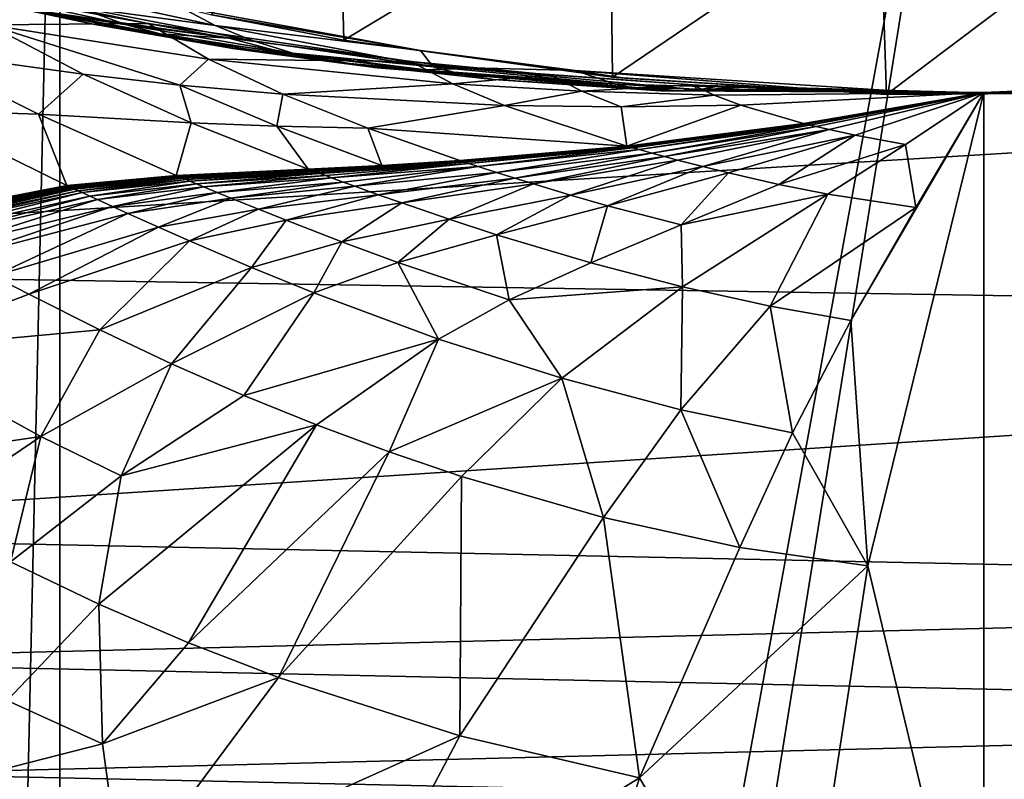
# Model space of a CAD drawing. Header units: metres. Extents: x -1004 to 0, y -808 to 0.
# Tile 92 of 127: x -506 to -406, y -224 to -147. Entities that reach past the tile are written whole.
import ezdxf

# ---------------------------------------------------------------- set-up
doc = ezdxf.new("R2010")
doc.units = ezdxf.units.M

msp = doc.modelspace()

# ---------------------------------------------------------------- linework, layer by layer
at = {"layer": 'None'}
for points in [[(-594.247375, -171.585114, 661.909546), (-196.308548, -147.470947, 662.541565), (-531.962463, -59.26767, 664.851257)], [(-196.308548, -147.470947, 662.541565), (-191.884094, -88.40519, 664.088562), (-531.962463, -59.26767, 664.851257)], [(-486.55127, -146.034058, 266.600311), (-473.57608, -128.846573, 260.012085), (-473.063843, -148.621872, 263.605011)], [(-473.57608, -128.846573, 260.012085), (-445.866608, -132.291046, 255.256195), (-473.063843, -148.621872, 263.605011)], [(-473.063843, -148.621872, 263.605011), (-445.866608, -132.291046, 255.256195), (-445.624359, -152.383408, 258.807556)], [(-445.866608, -132.291046, 255.256195), (-418.364258, -133.888443, 253.016449), (-445.624359, -152.383408, 258.807556)], [(-445.624359, -152.383408, 258.807556), (-418.364258, -133.888443, 253.016449), (-417.660858, -154.146637, 256.569244)], [(-418.364258, -133.888443, 253.016449), (-390.462463, -133.661896, 253.394547), (-417.660858, -154.146637, 256.569244)], [(-417.660858, -154.146637, 256.569244), (-390.462463, -133.661896, 253.394547), (-389.556183, -153.841599, 256.956024)], [(-493.020752, -146.913696, 287.095276), (-509.277069, -147.042801, 307.658112), (-517.116272, -141.940079, 304.015839)], [(-493.020752, -146.913696, 287.095276), (-517.116272, -141.940079, 304.015839), (-507.155457, -144.321609, 295.209076)], [(-500.33551, -145.213379, 274.765442), (-495.223572, -147.053741, 275.155823), (-511.722473, -143.458649, 280.469604)], [(-511.722473, -143.458649, 280.469604), (-495.223572, -147.053741, 275.155823), (-505.292938, -145.483459, 280.861511)], [(-489.783356, -145.225357, 269.780396), (-486.170258, -147.114624, 270.130524), (-505.200897, -142.970856, 274.375061)], [(-505.200897, -142.970856, 274.375061), (-486.170258, -147.114624, 270.130524), (-500.33551, -145.213379, 274.765442)], [(-498.638977, -146.995224, 281.253448), (-512.386902, -144.072159, 287.470703), (-505.292938, -145.483459, 280.861511)], [(-512.386902, -144.072159, 287.470703), (-498.638977, -146.995224, 281.253448), (-504.396667, -145.5905, 287.839233)], [(-484.801025, -148.425873, 282.037292), (-493.020752, -146.913696, 287.095276), (-507.155457, -144.321609, 295.209076)], [(-504.396667, -145.5905, 287.839233), (-484.801025, -148.425873, 282.037292), (-507.155457, -144.321609, 295.209076)], [(-489.893188, -148.476151, 275.546204), (-498.638977, -146.995224, 281.253448), (-505.292938, -145.483459, 280.861511)], [(-495.223572, -147.053741, 275.155823), (-489.893188, -148.476151, 275.546204), (-505.292938, -145.483459, 280.861511)], [(-498.638977, -146.995224, 281.253448), (-491.796204, -147.979889, 281.645355), (-504.396667, -145.5905, 287.839233)], [(-504.396667, -145.5905, 287.839233), (-491.796204, -147.979889, 281.645355), (-484.801025, -148.425873, 282.037292)], [(-486.170258, -147.114624, 270.130524), (-482.31546, -148.695877, 270.488708), (-500.33551, -145.213379, 274.765442)], [(-500.33551, -145.213379, 274.765442), (-482.31546, -148.695877, 270.488708), (-495.223572, -147.053741, 275.155823)], [(-489.783356, -145.225357, 269.780396), (-465.242157, -149.687378, 266.397186), (-486.170258, -147.114624, 270.130524)], [(-489.783356, -145.225357, 269.780396), (-486.55127, -146.034058, 266.600311), (-465.242157, -149.687378, 266.397186)], [(-486.55127, -146.034058, 266.600311), (-473.063843, -148.621872, 263.605011), (-465.242157, -149.687378, 266.397186)], [(-229.7612, -177.557999, 661.75354), (-196.308548, -147.470947, 662.541565), (-594.247375, -171.585114, 661.909546)], [(-517.165771, -149.68663, 334.021271), (-509.277069, -147.042801, 307.658112), (-499.634186, -152.102997, 312.763336)], [(-486.861877, -150.556183, 290.254791), (-509.277069, -147.042801, 307.658112), (-493.020752, -146.913696, 287.095276)], [(-509.277069, -147.042801, 307.658112), (-489.774475, -153.203308, 303.31839), (-499.634186, -152.102997, 312.763336)], [(-509.277069, -147.042801, 307.658112), (-486.861877, -150.556183, 290.254791), (-489.774475, -153.203308, 303.31839)], [(-484.373474, -149.466721, 275.936554), (-498.638977, -146.995224, 281.253448), (-489.893188, -148.476151, 275.546204)], [(-491.796204, -147.979889, 281.645355), (-498.638977, -146.995224, 281.253448), (-484.373474, -149.466721, 275.936554)], [(-482.31546, -148.695877, 270.488708), (-478.261475, -149.952866, 270.846893), (-495.223572, -147.053741, 275.155823)], [(-495.223572, -147.053741, 275.155823), (-478.261475, -149.952866, 270.846893), (-489.893188, -148.476151, 275.546204)], [(-466.210693, -150.777832, 274.529755), (-486.861877, -150.556183, 290.254791), (-493.020752, -146.913696, 287.095276)], [(-466.210693, -150.777832, 274.529755), (-493.020752, -146.913696, 287.095276), (-484.801025, -148.425873, 282.037292)], [(-465.242157, -149.687378, 266.397186), (-463.938293, -151.33287, 267.297241), (-486.170258, -147.114624, 270.130524)], [(-486.170258, -147.114624, 270.130524), (-463.938293, -151.33287, 267.297241), (-482.31546, -148.695877, 270.488708)], [(-491.796204, -147.979889, 281.645355), (-478.694366, -150.013611, 276.326935), (-484.801025, -148.425873, 282.037292)], [(-478.694366, -150.013611, 276.326935), (-491.796204, -147.979889, 281.645355), (-484.373474, -149.466721, 275.936554)], [(-474.030975, -150.872803, 271.205078), (-484.373474, -149.466721, 275.936554), (-489.893188, -148.476151, 275.546204)], [(-478.261475, -149.952866, 270.846893), (-474.030975, -150.872803, 271.205078), (-489.893188, -148.476151, 275.546204)], [(-460.518982, -151.506271, 272.279633), (-466.210693, -150.777832, 274.529755), (-484.801025, -148.425873, 282.037292)], [(-484.801025, -148.425873, 282.037292), (-478.694366, -150.013611, 276.326935), (-460.518982, -151.506271, 272.279633)], [(-463.938293, -151.33287, 267.297241), (-478.261475, -149.952866, 270.846893), (-482.31546, -148.695877, 270.488708)], [(-465.242157, -149.687378, 266.397186), (-473.063843, -148.621872, 263.605011), (-445.624359, -152.383408, 258.807556)], [(-504.205811, -156.166122, 340.429718), (-517.165771, -149.68663, 334.021271), (-499.634186, -152.102997, 312.763336)], [(-517.165771, -149.68663, 334.021271), (-504.205811, -156.166122, 340.429718), (-516.939087, -155.764053, 364.371826)], [(-469.647522, -151.444443, 271.563263), (-484.373474, -149.466721, 275.936554), (-474.030975, -150.872803, 271.205078)], [(-478.694366, -150.013611, 276.326935), (-484.373474, -149.466721, 275.936554), (-469.647522, -151.444443, 271.563263)], [(-465.242157, -149.687378, 266.397186), (-449.439667, -151.717789, 265.089691), (-463.938293, -151.33287, 267.297241)], [(-445.624359, -152.383408, 258.807556), (-449.439667, -151.717789, 265.089691), (-465.242157, -149.687378, 266.397186)], [(-486.861877, -150.556183, 290.254791), (-479.273438, -154.136353, 294.738068), (-489.774475, -153.203308, 303.31839)], [(-461.925659, -153.067032, 276.939056), (-486.861877, -150.556183, 290.254791), (-466.210693, -150.777832, 274.529755)], [(-479.273438, -154.136353, 294.738068), (-486.861877, -150.556183, 290.254791), (-461.925659, -153.067032, 276.939056)], [(-460.518982, -151.506271, 272.279633), (-478.694366, -150.013611, 276.326935), (-465.135254, -151.658234, 271.921448)], [(-465.135254, -151.658234, 271.921448), (-478.694366, -150.013611, 276.326935), (-469.647522, -151.444443, 271.563263)], [(-474.030975, -150.872803, 271.205078), (-478.261475, -149.952866, 270.846893), (-460.930084, -152.111282, 267.590546)], [(-460.930084, -152.111282, 267.590546), (-478.261475, -149.952866, 270.846893), (-463.938293, -151.33287, 267.297241)], [(-440.192474, -153.792664, 265.721008), (-469.647522, -151.444443, 271.563263), (-474.030975, -150.872803, 271.205078)], [(-440.727844, -153.771408, 265.671722), (-474.030975, -150.872803, 271.205078), (-457.788483, -152.635315, 267.883881)], [(-457.788483, -152.635315, 267.883881), (-474.030975, -150.872803, 271.205078), (-460.930084, -152.111282, 267.590546)], [(-474.030975, -150.872803, 271.205078), (-440.727844, -153.771408, 265.671722), (-440.192474, -153.792664, 265.721008)], [(-439.108551, -153.801605, 265.81955), (-469.647522, -151.444443, 271.563263), (-440.192474, -153.792664, 265.721008)], [(-465.135254, -151.658234, 271.921448), (-469.647522, -151.444443, 271.563263), (-439.108551, -153.801605, 265.81955)], [(-452.028107, -152.168503, 270.028534), (-461.925659, -153.067032, 276.939056), (-466.210693, -150.777832, 274.529755)], [(-452.028107, -152.168503, 270.028534), (-466.210693, -150.777832, 274.529755), (-460.518982, -151.506271, 272.279633)], [(-436.89328, -153.683289, 266.016632), (-460.518982, -151.506271, 272.279633), (-465.135254, -151.658234, 271.921448)], [(-436.89328, -153.683289, 266.016632), (-465.135254, -151.658234, 271.921448), (-439.108551, -153.801605, 265.81955)], [(-449.439667, -151.717789, 265.089691), (-445.314117, -153.091629, 265.228271), (-463.938293, -151.33287, 267.297241)], [(-463.938293, -151.33287, 267.297241), (-445.314117, -153.091629, 265.228271), (-460.930084, -152.111282, 267.590546)], [(-437.475006, -153.161377, 266.7789), (-460.518982, -151.506271, 272.279633), (-436.89328, -153.683289, 266.016632)], [(-437.475006, -153.161377, 266.7789), (-452.028107, -152.168503, 270.028534), (-460.518982, -151.506271, 272.279633)], [(-449.439667, -151.717789, 265.089691), (-415.260742, -153.873856, 264.163452), (-445.314117, -153.091629, 265.228271)], [(-444.395233, -152.481659, 259.044525), (-449.439667, -151.717789, 265.089691), (-445.624359, -152.383408, 258.807556)], [(-415.260742, -153.873856, 264.163452), (-449.439667, -151.717789, 265.089691), (-420.714478, -153.954758, 259.044525)], [(-420.714478, -153.954758, 259.044525), (-449.439667, -151.717789, 265.089691), (-444.395233, -152.481659, 259.044525)], [(-488.622894, -157.040283, 318.905792), (-504.205811, -156.166122, 340.429718), (-499.634186, -152.102997, 312.763336)], [(-499.634186, -152.102997, 312.763336), (-489.774475, -153.203308, 303.31839), (-488.622894, -157.040283, 318.905792)], [(-448.749664, -153.829498, 271.953705), (-461.925659, -153.067032, 276.939056), (-452.028107, -152.168503, 270.028534)], [(-445.314117, -153.091629, 265.228271), (-443.331024, -153.500504, 265.425354), (-460.930084, -152.111282, 267.590546)], [(-460.930084, -152.111282, 267.590546), (-443.331024, -153.500504, 265.425354), (-457.788483, -152.635315, 267.883881)], [(-443.331024, -153.500504, 265.425354), (-441.258545, -153.739059, 265.622437), (-457.788483, -152.635315, 267.883881)], [(-457.788483, -152.635315, 267.883881), (-441.258545, -153.739059, 265.622437), (-441.192444, -153.743713, 265.628601)], [(-441.184204, -153.744278, 265.629395), (-441.175934, -153.744843, 265.630157), (-457.788483, -152.635315, 267.883881)], [(-441.175934, -153.744843, 265.630157), (-441.159393, -153.745972, 265.631683), (-457.788483, -152.635315, 267.883881)], [(-457.788483, -152.635315, 267.883881), (-441.159393, -153.745972, 265.631683), (-441.126312, -153.748184, 265.634766)], [(-440.993774, -153.756607, 265.647095), (-440.727844, -153.771408, 265.671722), (-457.788483, -152.635315, 267.883881)], [(-441.126312, -153.748184, 265.634766), (-440.993774, -153.756607, 265.647095), (-457.788483, -152.635315, 267.883881)], [(-441.192444, -153.743713, 265.628601), (-441.184204, -153.744278, 265.629395), (-457.788483, -152.635315, 267.883881)], [(-437.475006, -153.161377, 266.7789), (-448.749664, -153.829498, 271.953705), (-452.028107, -152.168503, 270.028534)], [(-417.660858, -154.146637, 256.569244), (-444.395233, -152.481659, 259.044525), (-445.624359, -152.383408, 258.807556)], [(-420.714478, -153.954758, 259.044525), (-444.395233, -152.481659, 259.044525), (-417.660858, -154.146637, 256.569244)], [(-376.64209, -152.629639, 266.606384), (-407.738159, -251.781006, 628.364929), (-407.743011, -153.945282, 264.157867)], [(-376.64209, -152.629639, 266.606384), (-407.743011, -153.945282, 264.157867), (-396.987854, -154.023972, 259.044495)], [(-386.80661, -250.868378, 628.364929), (-407.738159, -251.781006, 628.364929), (-376.64209, -152.629639, 266.606384)], [(-489.774475, -153.203308, 303.31839), (-479.889221, -157.390579, 309.162415), (-488.622894, -157.040283, 318.905792)], [(-489.774475, -153.203308, 303.31839), (-479.273438, -154.136353, 294.738068), (-479.889221, -157.390579, 309.162415)], [(-456.664948, -155.289734, 280.3909), (-479.273438, -154.136353, 294.738068), (-461.925659, -153.067032, 276.939056)], [(-456.664948, -155.289734, 280.3909), (-461.925659, -153.067032, 276.939056), (-448.749664, -153.829498, 271.953705)], [(-435.247498, -154.230072, 268.142914), (-448.749664, -153.829498, 271.953705), (-437.475006, -153.161377, 266.7789)], [(-415.260742, -153.873856, 264.163452), (-443.331024, -153.500504, 265.425354), (-445.314117, -153.091629, 265.228271)], [(-415.260742, -153.873856, 264.163452), (-407.743011, -153.945282, 264.157867), (-443.331024, -153.500504, 265.425354)], [(-407.743011, -153.945282, 264.157867), (-441.258545, -153.739059, 265.622437), (-443.331024, -153.500504, 265.425354)], [(-436.89328, -153.683289, 266.016632), (-439.108551, -153.801605, 265.81955), (-407.743011, -153.945282, 264.157867)], [(-407.743011, -153.945282, 264.157867), (-435.247498, -154.230072, 268.142914), (-437.475006, -153.161377, 266.7789)], [(-434.814148, -153.297714, 266.327911), (-437.475006, -153.161377, 266.7789), (-436.89328, -153.683289, 266.016632)], [(-436.89328, -153.683289, 266.016632), (-432.145844, -153.420883, 265.919128), (-434.814148, -153.297714, 266.327911)], [(-426.789825, -153.627823, 265.228729), (-432.145844, -153.420883, 265.919128), (-436.89328, -153.683289, 266.016632)], [(-416.020874, -153.885956, 264.35968), (-426.789825, -153.627823, 265.228729), (-436.89328, -153.683289, 266.016632)], [(-416.020874, -153.885956, 264.35968), (-436.89328, -153.683289, 266.016632), (-407.743011, -153.945282, 264.157867)], [(-479.273438, -154.136353, 294.738068), (-470.605713, -157.60025, 300.163086), (-479.889221, -157.390579, 309.162415)], [(-470.605713, -157.60025, 300.163086), (-479.273438, -154.136353, 294.738068), (-456.664948, -155.289734, 280.3909)], [(-456.664948, -155.289734, 280.3909), (-448.749664, -153.829498, 271.953705), (-444.739807, -155.431305, 274.722534)], [(-444.739807, -155.431305, 274.722534), (-448.749664, -153.829498, 271.953705), (-435.247498, -154.230072, 268.142914)], [(-444.739807, -155.431305, 274.722534), (-435.247498, -154.230072, 268.142914), (-432.536774, -155.253677, 270.111053)], [(-441.258545, -153.739059, 265.622437), (-407.743011, -153.945282, 264.157867), (-441.192444, -153.743713, 265.628601)], [(-441.192444, -153.743713, 265.628601), (-407.743011, -153.945282, 264.157867), (-441.184204, -153.744278, 265.629395)], [(-407.743011, -153.945282, 264.157867), (-441.175934, -153.744843, 265.630157), (-441.184204, -153.744278, 265.629395)], [(-441.159393, -153.745972, 265.631683), (-441.175934, -153.744843, 265.630157), (-407.743011, -153.945282, 264.157867)], [(-441.159393, -153.745972, 265.631683), (-407.743011, -153.945282, 264.157867), (-441.126312, -153.748184, 265.634766)], [(-441.126312, -153.748184, 265.634766), (-407.743011, -153.945282, 264.157867), (-440.993774, -153.756607, 265.647095)], [(-407.743011, -153.945282, 264.157867), (-440.727844, -153.771408, 265.671722), (-440.993774, -153.756607, 265.647095)], [(-440.727844, -153.771408, 265.671722), (-407.743011, -153.945282, 264.157867), (-440.192474, -153.792664, 265.721008)], [(-407.743011, -153.945282, 264.157867), (-439.108551, -153.801605, 265.81955), (-440.192474, -153.792664, 265.721008)], [(-432.536774, -155.253677, 270.111053), (-435.247498, -154.230072, 268.142914), (-407.743011, -153.945282, 264.157867)], [(-426.153564, -157.114151, 275.169861), (-432.536774, -155.253677, 270.111053), (-407.743011, -153.945282, 264.157867)], [(-426.153564, -157.114151, 275.169861), (-407.743011, -153.945282, 264.157867), (-426.072021, -157.134644, 275.235535)], [(-407.743011, -153.945282, 264.157867), (-425.990417, -157.15509, 275.301239), (-426.072021, -157.134644, 275.235535)], [(-425.826996, -157.195862, 275.4328), (-425.990417, -157.15509, 275.301239), (-407.743011, -153.945282, 264.157867)], [(-425.499512, -157.27684, 275.696411), (-425.826996, -157.195862, 275.4328), (-407.743011, -153.945282, 264.157867)], [(-407.743011, -153.945282, 264.157867), (-424.842041, -157.436386, 276.224976), (-425.499512, -157.27684, 275.696411)], [(-423.520386, -157.745895, 277.283081), (-424.842041, -157.436386, 276.224976), (-407.743011, -153.945282, 264.157867)], [(-420.873291, -158.322021, 279.369171), (-423.520386, -157.745895, 277.283081), (-407.743011, -153.945282, 264.157867)], [(-419.594177, -202.230804, 445.68808), (-421.304626, -177.200241, 352.587616), (-407.743011, -153.945282, 264.157867)], [(-407.743011, -153.945282, 264.157867), (-421.304626, -177.200241, 352.587616), (-414.672516, -165.69104, 307.860992)], [(-407.743011, -153.945282, 264.157867), (-415.744476, -159.255371, 283.145996), (-420.873291, -158.322021, 279.369171)], [(-407.743011, -153.945282, 264.157867), (-415.260742, -153.873856, 264.163452), (-420.714478, -153.954758, 259.044525)], [(-407.743011, -153.945282, 264.157867), (-420.714478, -153.954758, 259.044525), (-396.987854, -154.023972, 259.044495)], [(-396.987854, -154.023972, 259.044495), (-420.714478, -153.954758, 259.044525), (-417.660858, -154.146637, 256.569244)], [(-407.738159, -251.781006, 628.364929), (-419.594177, -202.230804, 445.68808), (-407.743011, -153.945282, 264.157867)], [(-396.987854, -154.023972, 259.044495), (-417.660858, -154.146637, 256.569244), (-389.556183, -153.841599, 256.956024)], [(-407.743011, -153.945282, 264.157867), (-414.672516, -165.69104, 307.860992), (-415.744476, -159.255371, 283.145996)], [(-444.186951, -159.413208, 289.22641), (-470.605713, -157.60025, 300.163086), (-456.664948, -155.289734, 280.3909)], [(-444.186951, -159.413208, 289.22641), (-456.664948, -155.289734, 280.3909), (-444.739807, -155.431305, 274.722534)], [(-444.186951, -159.413208, 289.22641), (-444.739807, -155.431305, 274.722534), (-432.536774, -155.253677, 270.111053)], [(-444.186951, -159.413208, 289.22641), (-432.536774, -155.253677, 270.111053), (-426.153564, -157.114151, 275.169861)], [(-516.939087, -155.764053, 364.371826), (-504.205811, -156.166122, 340.429718), (-501.306091, -163.446976, 371.209839)], [(-501.306091, -163.446976, 371.209839), (-510.645599, -165.259277, 396.148621), (-516.939087, -155.764053, 364.371826)], [(-490.161316, -162.409058, 347.446228), (-504.205811, -156.166122, 340.429718), (-488.622894, -157.040283, 318.905792)], [(-504.205811, -156.166122, 340.429718), (-490.161316, -162.409058, 347.446228), (-501.306091, -163.446976, 371.209839)], [(-476.678986, -161.774826, 325.659698), (-490.161316, -162.409058, 347.446228), (-488.622894, -157.040283, 318.905792)], [(-488.622894, -157.040283, 318.905792), (-479.889221, -157.390579, 309.162415), (-476.678986, -161.774826, 325.659698)], [(-479.889221, -157.390579, 309.162415), (-469.167847, -161.390915, 315.599457), (-476.678986, -161.774826, 325.659698)], [(-470.605713, -157.60025, 300.163086), (-469.167847, -161.390915, 315.599457), (-479.889221, -157.390579, 309.162415)], [(-444.186951, -159.413208, 289.22641), (-461.20932, -160.894302, 306.147888), (-470.605713, -157.60025, 300.163086)], [(-461.20932, -160.894302, 306.147888), (-469.167847, -161.390915, 315.599457), (-470.605713, -157.60025, 300.163086)], [(-444.106964, -159.436249, 289.283661), (-444.186951, -159.413208, 289.22641), (-426.153564, -157.114151, 275.169861)], [(-444.026947, -159.459259, 289.340942), (-444.106964, -159.436249, 289.283661), (-426.153564, -157.114151, 275.169861)], [(-426.072021, -157.134644, 275.235535), (-444.026947, -159.459259, 289.340942), (-426.153564, -157.114151, 275.169861)], [(-443.866821, -159.505219, 289.455536), (-444.026947, -159.459259, 289.340942), (-426.072021, -157.134644, 275.235535)], [(-425.990417, -157.15509, 275.301239), (-443.866821, -159.505219, 289.455536), (-426.072021, -157.134644, 275.235535)], [(-443.546234, -159.596939, 289.684967), (-443.866821, -159.505219, 289.455536), (-425.990417, -157.15509, 275.301239)], [(-425.826996, -157.195862, 275.4328), (-443.546234, -159.596939, 289.684967), (-425.990417, -157.15509, 275.301239)], [(-442.903625, -159.779434, 290.144592), (-443.546234, -159.596939, 289.684967), (-425.826996, -157.195862, 275.4328)], [(-425.499512, -157.27684, 275.696411), (-442.903625, -159.779434, 290.144592), (-425.826996, -157.195862, 275.4328)], [(-425.499512, -157.27684, 275.696411), (-441.613068, -160.139832, 291.06604), (-442.903625, -159.779434, 290.144592)], [(-424.842041, -157.436386, 276.224976), (-441.613068, -160.139832, 291.06604), (-425.499512, -157.27684, 275.696411)], [(-440.317169, -160.4944, 291.988586), (-441.613068, -160.139832, 291.06604), (-424.842041, -157.436386, 276.224976)], [(-423.520386, -157.745895, 277.283081), (-440.317169, -160.4944, 291.988586), (-424.842041, -157.436386, 276.224976)], [(-439.017487, -160.842758, 292.910187), (-440.317169, -160.4944, 291.988586), (-423.520386, -157.745895, 277.283081)], [(-436.413727, -161.52002, 294.741882), (-439.017487, -160.842758, 292.910187), (-423.520386, -157.745895, 277.283081)], [(-436.413727, -161.52002, 294.741882), (-423.520386, -157.745895, 277.283081), (-420.873291, -158.322021, 279.369171)], [(-433.811462, -162.163696, 296.544098), (-436.413727, -161.52002, 294.741882), (-420.873291, -158.322021, 279.369171)], [(-420.873291, -158.322021, 279.369171), (-428.659332, -163.327881, 299.992188), (-433.811462, -162.163696, 296.544098)], [(-415.744476, -159.255371, 283.145996), (-428.659332, -163.327881, 299.992188), (-420.873291, -158.322021, 279.369171)], [(-461.20932, -160.894302, 306.147888), (-444.186951, -159.413208, 289.22641), (-461.093262, -160.932495, 306.221649)], [(-461.093262, -160.932495, 306.221649), (-444.186951, -159.413208, 289.22641), (-444.106964, -159.436249, 289.283661)], [(-460.977173, -160.970627, 306.295441), (-461.093262, -160.932495, 306.221649), (-444.106964, -159.436249, 289.283661)], [(-444.026947, -159.459259, 289.340942), (-460.977173, -160.970627, 306.295441), (-444.106964, -159.436249, 289.283661)], [(-460.744812, -161.046829, 306.443115), (-460.977173, -160.970627, 306.295441), (-444.026947, -159.459259, 289.340942)], [(-443.866821, -159.505219, 289.455536), (-460.744812, -161.046829, 306.443115), (-444.026947, -159.459259, 289.340942)], [(-460.279572, -161.199005, 306.738739), (-460.744812, -161.046829, 306.443115), (-443.866821, -159.505219, 289.455536)], [(-443.546234, -159.596939, 289.684967), (-460.279572, -161.199005, 306.738739), (-443.866821, -159.505219, 289.455536)], [(-459.347046, -161.502106, 307.330872), (-460.279572, -161.199005, 306.738739), (-443.546234, -159.596939, 289.684967)], [(-442.903625, -159.779434, 290.144592), (-459.347046, -161.502106, 307.330872), (-443.546234, -159.596939, 289.684967)], [(-415.744476, -159.255371, 283.145996), (-423.674316, -164.314377, 303.118378), (-428.659332, -163.327881, 299.992188)], [(-414.672516, -165.69104, 307.860992), (-423.674316, -164.314377, 303.118378), (-415.744476, -159.255371, 283.145996)], [(-457.473724, -162.101791, 308.517731), (-459.347046, -161.502106, 307.330872), (-442.903625, -159.779434, 290.144592)], [(-441.613068, -160.139832, 291.06604), (-457.473724, -162.101791, 308.517731), (-442.903625, -159.779434, 290.144592)], [(-455.592133, -162.69339, 309.705719), (-457.473724, -162.101791, 308.517731), (-441.613068, -160.139832, 291.06604)], [(-440.317169, -160.4944, 291.988586), (-455.592133, -162.69339, 309.705719), (-441.613068, -160.139832, 291.06604)], [(-453.704498, -163.27623, 310.89212), (-455.592133, -162.69339, 309.705719), (-440.317169, -160.4944, 291.988586)], [(-439.017487, -160.842758, 292.910187), (-453.704498, -163.27623, 310.89212), (-440.317169, -160.4944, 291.988586)], [(-476.678986, -161.774826, 325.659698), (-469.167847, -161.390915, 315.599457), (-476.605194, -161.802368, 325.701233)], [(-469.167847, -161.390915, 315.599457), (-476.531342, -161.829895, 325.742828), (-476.605194, -161.802368, 325.701233)], [(-461.093262, -160.932495, 306.221649), (-476.457489, -161.857422, 325.784424), (-476.531342, -161.829895, 325.742828)], [(-461.093262, -160.932495, 306.221649), (-476.531342, -161.829895, 325.742828), (-469.167847, -161.390915, 315.599457)], [(-476.457489, -161.857422, 325.784424), (-461.093262, -160.932495, 306.221649), (-476.383636, -161.884933, 325.826019)], [(-476.383636, -161.884933, 325.826019), (-461.093262, -160.932495, 306.221649), (-460.977173, -160.970627, 306.295441)], [(-476.23584, -161.939926, 325.90921), (-476.383636, -161.884933, 325.826019), (-460.977173, -160.970627, 306.295441)], [(-476.087982, -161.994888, 325.992432), (-476.23584, -161.939926, 325.90921), (-460.977173, -160.970627, 306.295441)], [(-460.744812, -161.046829, 306.443115), (-476.087982, -161.994888, 325.992432), (-460.977173, -160.970627, 306.295441)], [(-460.744812, -161.046829, 306.443115), (-475.792145, -162.104752, 326.158966), (-476.087982, -161.994888, 325.992432)], [(-475.496124, -162.214569, 326.325592), (-475.792145, -162.104752, 326.158966), (-460.744812, -161.046829, 306.443115)], [(-460.279572, -161.199005, 306.738739), (-475.496124, -162.214569, 326.325592), (-460.744812, -161.046829, 306.443115)], [(-474.903412, -162.433868, 326.659088), (-475.496124, -162.214569, 326.325592), (-460.279572, -161.199005, 306.738739)], [(-474.309723, -162.652512, 326.992828), (-474.903412, -162.433868, 326.659088), (-460.279572, -161.199005, 306.738739)], [(-459.347046, -161.502106, 307.330872), (-474.309723, -162.652512, 326.992828), (-460.279572, -161.199005, 306.738739)], [(-459.347046, -161.502106, 307.330872), (-473.119385, -163.087509, 327.661041), (-474.309723, -162.652512, 326.992828)], [(-471.925934, -163.520065, 328.329834), (-473.119385, -163.087509, 327.661041), (-459.347046, -161.502106, 307.330872)], [(-457.473724, -162.101791, 308.517731), (-471.925934, -163.520065, 328.329834), (-459.347046, -161.502106, 307.330872)], [(-469.167847, -161.390915, 315.599457), (-461.20932, -160.894302, 306.147888), (-461.093262, -160.932495, 306.221649)], [(-449.921082, -164.414093, 313.249359), (-453.704498, -163.27623, 310.89212), (-439.017487, -160.842758, 292.910187)], [(-436.413727, -161.52002, 294.741882), (-449.921082, -164.414093, 313.249359), (-439.017487, -160.842758, 292.910187)], [(-446.134521, -165.499069, 315.567749), (-449.921082, -164.414093, 313.249359), (-436.413727, -161.52002, 294.741882)], [(-433.811462, -162.163696, 296.544098), (-446.134521, -165.499069, 315.567749), (-436.413727, -161.52002, 294.741882)], [(-501.306091, -163.446976, 371.209839), (-490.161316, -162.409058, 347.446228), (-501.209442, -163.491745, 371.25174)], [(-490.161316, -162.409058, 347.446228), (-490.074493, -162.445465, 347.489319), (-501.209442, -163.491745, 371.25174)], [(-501.209442, -163.491745, 371.25174), (-490.074493, -162.445465, 347.489319), (-501.112762, -163.536514, 371.293671)], [(-501.112762, -163.536514, 371.293671), (-490.074493, -162.445465, 347.489319), (-489.98764, -162.481842, 347.53244)], [(-501.016022, -163.581253, 371.335632), (-501.112762, -163.536514, 371.293671), (-489.98764, -162.481842, 347.53244)], [(-489.98764, -162.481842, 347.53244), (-489.900757, -162.518204, 347.575562), (-501.016022, -163.581253, 371.335632)], [(-501.016022, -163.581253, 371.335632), (-489.900757, -162.518204, 347.575562), (-500.919312, -163.625977, 371.377594)], [(-500.919312, -163.625977, 371.377594), (-489.900757, -162.518204, 347.575562), (-489.813843, -162.55455, 347.618713)], [(-500.725769, -163.715393, 371.461517), (-500.919312, -163.625977, 371.377594), (-489.813843, -162.55455, 347.618713)], [(-500.725769, -163.715393, 371.461517), (-489.813843, -162.55455, 347.618713), (-489.639984, -162.627213, 347.705017)], [(-500.532166, -163.804764, 371.545441), (-500.725769, -163.715393, 371.461517), (-489.639984, -162.627213, 347.705017)], [(-500.532166, -163.804764, 371.545441), (-489.639984, -162.627213, 347.705017), (-489.466064, -162.699844, 347.791321)], [(-500.144775, -163.98349, 371.713379), (-500.532166, -163.804764, 371.545441), (-489.466064, -162.699844, 347.791321)], [(-489.118011, -162.845078, 347.96405), (-500.144775, -163.98349, 371.713379), (-489.466064, -162.699844, 347.791321)], [(-490.074493, -162.445465, 347.489319), (-490.161316, -162.409058, 347.446228), (-476.678986, -161.774826, 325.659698)], [(-476.605194, -161.802368, 325.701233), (-490.074493, -162.445465, 347.489319), (-476.678986, -161.774826, 325.659698)], [(-489.98764, -162.481842, 347.53244), (-490.074493, -162.445465, 347.489319), (-476.605194, -161.802368, 325.701233)], [(-476.605194, -161.802368, 325.701233), (-476.531342, -161.829895, 325.742828), (-489.98764, -162.481842, 347.53244)], [(-476.531342, -161.829895, 325.742828), (-489.900757, -162.518204, 347.575562), (-489.98764, -162.481842, 347.53244)], [(-476.457489, -161.857422, 325.784424), (-489.900757, -162.518204, 347.575562), (-476.531342, -161.829895, 325.742828)], [(-489.900757, -162.518204, 347.575562), (-476.457489, -161.857422, 325.784424), (-489.813843, -162.55455, 347.618713)], [(-489.813843, -162.55455, 347.618713), (-476.457489, -161.857422, 325.784424), (-476.383636, -161.884933, 325.826019)], [(-489.639984, -162.627213, 347.705017), (-489.813843, -162.55455, 347.618713), (-476.383636, -161.884933, 325.826019)], [(-489.639984, -162.627213, 347.705017), (-476.383636, -161.884933, 325.826019), (-476.23584, -161.939926, 325.90921)], [(-489.466064, -162.699844, 347.791321), (-489.639984, -162.627213, 347.705017), (-476.23584, -161.939926, 325.90921)], [(-476.087982, -161.994888, 325.992432), (-489.466064, -162.699844, 347.791321), (-476.23584, -161.939926, 325.90921)], [(-476.087982, -161.994888, 325.992432), (-489.118011, -162.845078, 347.96405), (-489.466064, -162.699844, 347.791321)], [(-475.792145, -162.104752, 326.158966), (-489.118011, -162.845078, 347.96405), (-476.087982, -161.994888, 325.992432)], [(-488.769806, -162.99025, 348.136841), (-489.118011, -162.845078, 347.96405), (-475.792145, -162.104752, 326.158966)], [(-475.792145, -162.104752, 326.158966), (-475.496124, -162.214569, 326.325592), (-488.769806, -162.99025, 348.136841)], [(-475.496124, -162.214569, 326.325592), (-488.072632, -163.280289, 348.482635), (-488.769806, -162.99025, 348.136841)], [(-475.496124, -162.214569, 326.325592), (-474.903412, -162.433868, 326.659088), (-488.072632, -163.280289, 348.482635)], [(-474.903412, -162.433868, 326.659088), (-487.374237, -163.569504, 348.828674), (-488.072632, -163.280289, 348.482635)], [(-474.309723, -162.652512, 326.992828), (-487.374237, -163.569504, 348.828674), (-474.903412, -162.433868, 326.659088)], [(-474.309723, -162.652512, 326.992828), (-485.973877, -164.145142, 349.521332), (-487.374237, -163.569504, 348.828674)], [(-473.119385, -163.087509, 327.661041), (-485.973877, -164.145142, 349.521332), (-474.309723, -162.652512, 326.992828)], [(-469.531189, -164.37764, 329.667603), (-471.925934, -163.520065, 328.329834), (-457.473724, -162.101791, 308.517731)], [(-455.592133, -162.69339, 309.705719), (-469.531189, -164.37764, 329.667603), (-457.473724, -162.101791, 308.517731)], [(-467.128174, -165.224136, 331.003174), (-469.531189, -164.37764, 329.667603), (-455.592133, -162.69339, 309.705719)], [(-453.704498, -163.27623, 310.89212), (-467.128174, -165.224136, 331.003174), (-455.592133, -162.69339, 309.705719)], [(-438.615936, -167.464813, 320.000916), (-446.134521, -165.499069, 315.567749), (-433.811462, -162.163696, 296.544098)], [(-428.659332, -163.327881, 299.992188), (-438.615936, -167.464813, 320.000916), (-433.811462, -162.163696, 296.544098)], [(-510.645599, -165.259277, 396.148621), (-501.209442, -163.491745, 371.25174), (-519.396545, -167.088211, 421.266968)], [(-519.396545, -167.088211, 421.266968), (-501.209442, -163.491745, 371.25174), (-519.285889, -167.147888, 421.302887)], [(-501.209442, -163.491745, 371.25174), (-501.112762, -163.536514, 371.293671), (-519.285889, -167.147888, 421.302887)], [(-519.285889, -167.147888, 421.302887), (-501.112762, -163.536514, 371.293671), (-519.175232, -167.207535, 421.338776)], [(-501.112762, -163.536514, 371.293671), (-501.016022, -163.581253, 371.335632), (-519.175232, -167.207535, 421.338776)], [(-519.175232, -167.207535, 421.338776), (-501.016022, -163.581253, 371.335632), (-519.064575, -167.267151, 421.374695)], [(-519.064575, -167.267151, 421.374695), (-501.016022, -163.581253, 371.335632), (-500.919312, -163.625977, 371.377594)], [(-519.064575, -167.267151, 421.374695), (-500.919312, -163.625977, 371.377594), (-518.843079, -167.386353, 421.446533)], [(-518.843079, -167.386353, 421.446533), (-500.919312, -163.625977, 371.377594), (-500.725769, -163.715393, 371.461517)], [(-518.621521, -167.505508, 421.518372), (-518.843079, -167.386353, 421.446533), (-500.725769, -163.715393, 371.461517)], [(-518.621521, -167.505508, 421.518372), (-500.725769, -163.715393, 371.461517), (-500.532166, -163.804764, 371.545441)], [(-501.306091, -163.446976, 371.209839), (-501.209442, -163.491745, 371.25174), (-510.645599, -165.259277, 396.148621)], [(-499.757202, -164.162186, 371.881378), (-500.144775, -163.98349, 371.713379), (-489.118011, -162.845078, 347.96405)], [(-499.757202, -164.162186, 371.881378), (-489.118011, -162.845078, 347.96405), (-488.769806, -162.99025, 348.136841)], [(-498.981293, -164.519226, 372.217529), (-499.757202, -164.162186, 371.881378), (-488.769806, -162.99025, 348.136841)], [(-488.769806, -162.99025, 348.136841), (-488.072632, -163.280289, 348.482635), (-498.981293, -164.519226, 372.217529)], [(-488.072632, -163.280289, 348.482635), (-498.204041, -164.87529, 372.553864), (-498.981293, -164.519226, 372.217529)], [(-488.072632, -163.280289, 348.482635), (-487.374237, -163.569504, 348.828674), (-498.204041, -164.87529, 372.553864)], [(-487.374237, -163.569504, 348.828674), (-496.645416, -165.58403, 373.226929), (-498.204041, -164.87529, 372.553864)], [(-485.973877, -164.145142, 349.521332), (-496.645416, -165.58403, 373.226929), (-487.374237, -163.569504, 348.828674)], [(-484.569763, -164.717911, 350.214447), (-485.973877, -164.145142, 349.521332), (-473.119385, -163.087509, 327.661041)], [(-484.569763, -164.717911, 350.214447), (-473.119385, -163.087509, 327.661041), (-471.925934, -163.520065, 328.329834)], [(-481.752106, -165.854584, 351.600372), (-484.569763, -164.717911, 350.214447), (-471.925934, -163.520065, 328.329834)], [(-481.752106, -165.854584, 351.600372), (-471.925934, -163.520065, 328.329834), (-469.531189, -164.37764, 329.667603)], [(-462.309662, -166.881714, 333.655548), (-467.128174, -165.224136, 331.003174), (-453.704498, -163.27623, 310.89212)], [(-449.921082, -164.414093, 313.249359), (-462.309662, -166.881714, 333.655548), (-453.704498, -163.27623, 310.89212)], [(-423.674316, -164.314377, 303.118378), (-438.615936, -167.464813, 320.000916), (-428.659332, -163.327881, 299.992188)], [(-518.178345, -167.74379, 421.662079), (-518.621521, -167.505508, 421.518372), (-500.532166, -163.804764, 371.545441)], [(-518.178345, -167.74379, 421.662079), (-500.532166, -163.804764, 371.545441), (-500.144775, -163.98349, 371.713379)], [(-517.734985, -167.982071, 421.805786), (-518.178345, -167.74379, 421.662079), (-500.144775, -163.98349, 371.713379)], [(-517.734985, -167.982071, 421.805786), (-500.144775, -163.98349, 371.713379), (-499.757202, -164.162186, 371.881378)], [(-516.847473, -168.458191, 422.093323), (-517.734985, -167.982071, 421.805786), (-499.757202, -164.162186, 371.881378)], [(-516.847473, -168.458191, 422.093323), (-499.757202, -164.162186, 371.881378), (-498.981293, -164.519226, 372.217529)], [(-515.958374, -168.932983, 422.38092), (-516.847473, -168.458191, 422.093323), (-498.981293, -164.519226, 372.217529)], [(-498.204041, -164.87529, 372.553864), (-515.958374, -168.932983, 422.38092), (-498.981293, -164.519226, 372.217529)], [(-495.082611, -166.289413, 373.900208), (-496.645416, -165.58403, 373.226929), (-485.973877, -164.145142, 349.521332)], [(-495.082611, -166.289413, 373.900208), (-485.973877, -164.145142, 349.521332), (-484.569763, -164.717911, 350.214447)], [(-491.946411, -167.689941, 375.24585), (-495.082611, -166.289413, 373.900208), (-484.569763, -164.717911, 350.214447)], [(-491.946411, -167.689941, 375.24585), (-484.569763, -164.717911, 350.214447), (-481.752106, -165.854584, 351.600372)], [(-478.924164, -166.978043, 352.983398), (-481.752106, -165.854584, 351.600372), (-469.531189, -164.37764, 329.667603)], [(-478.924164, -166.978043, 352.983398), (-469.531189, -164.37764, 329.667603), (-467.128174, -165.224136, 331.003174)], [(-457.480042, -168.465775, 336.262756), (-462.309662, -166.881714, 333.655548), (-449.921082, -164.414093, 313.249359)], [(-446.134521, -165.499069, 315.567749), (-457.480042, -168.465775, 336.262756), (-449.921082, -164.414093, 313.249359)], [(-423.674316, -164.314377, 303.118378), (-438.476837, -173.781006, 345.755371), (-438.615936, -167.464813, 320.000916)], [(-429.550995, -175.748596, 349.600922), (-438.476837, -173.781006, 345.755371), (-423.674316, -164.314377, 303.118378)], [(-414.672516, -165.69104, 307.860992), (-429.550995, -175.748596, 349.600922), (-423.674316, -164.314377, 303.118378)], [(-498.204041, -164.87529, 372.553864), (-514.175232, -169.877762, 422.956238), (-515.958374, -168.932983, 422.38092)], [(-496.645416, -165.58403, 373.226929), (-514.175232, -169.877762, 422.956238), (-498.204041, -164.87529, 372.553864)], [(-514.175232, -169.877762, 422.956238), (-496.645416, -165.58403, 373.226929), (-512.387329, -170.818054, 423.531342)], [(-512.387329, -170.818054, 423.531342), (-496.645416, -165.58403, 373.226929), (-495.082611, -166.289413, 373.900208)], [(-473.251099, -169.182343, 355.728485), (-478.924164, -166.978043, 352.983398), (-467.128174, -165.224136, 331.003174)], [(-462.309662, -166.881714, 333.655548), (-473.251099, -169.182343, 355.728485), (-467.128174, -165.224136, 331.003174)], [(-447.860138, -171.338699, 341.244751), (-457.480042, -168.465775, 336.262756), (-446.134521, -165.499069, 315.567749)], [(-438.615936, -167.464813, 320.000916), (-447.860138, -171.338699, 341.244751), (-446.134521, -165.499069, 315.567749)], [(-421.304626, -177.200241, 352.587616), (-429.550995, -175.748596, 349.600922), (-414.672516, -165.69104, 307.860992)], [(-508.79895, -172.685196, 424.679901), (-512.387329, -170.818054, 423.531342), (-495.082611, -166.289413, 373.900208)], [(-508.79895, -172.685196, 424.679901), (-495.082611, -166.289413, 373.900208), (-491.946411, -167.689941, 375.24585)], [(-488.798187, -169.074997, 376.587952), (-491.946411, -167.689941, 375.24585), (-481.752106, -165.854584, 351.600372)], [(-488.798187, -169.074997, 376.587952), (-481.752106, -165.854584, 351.600372), (-478.924164, -166.978043, 352.983398)], [(-505.195343, -174.531967, 425.824249), (-508.79895, -172.685196, 424.679901), (-491.946411, -167.689941, 375.24585)], [(-505.195343, -174.531967, 425.824249), (-491.946411, -167.689941, 375.24585), (-488.798187, -169.074997, 376.587952)], [(-482.479889, -171.79541, 379.249634), (-488.798187, -169.074997, 376.587952), (-478.924164, -166.978043, 352.983398)], [(-482.479889, -171.79541, 379.249634), (-478.924164, -166.978043, 352.983398), (-473.251099, -169.182343, 355.728485)], [(-467.556061, -171.291489, 358.424866), (-473.251099, -169.182343, 355.728485), (-462.309662, -166.881714, 333.655548)], [(-457.480042, -168.465775, 336.262756), (-467.556061, -171.291489, 358.424866), (-462.309662, -166.881714, 333.655548)], [(-438.476837, -173.781006, 345.755371), (-447.860138, -171.338699, 341.244751), (-438.615936, -167.464813, 320.000916)], [(-467.556061, -171.291489, 358.424866), (-457.480042, -168.465775, 336.262756), (-456.17218, -175.116791, 363.572479)], [(-456.17218, -175.116791, 363.572479), (-457.480042, -168.465775, 336.262756), (-447.860138, -171.338699, 341.244751)], [(-497.95578, -178.161438, 428.090607), (-505.195343, -174.531967, 425.824249), (-488.798187, -169.074997, 376.587952)], [(-497.95578, -178.161438, 428.090607), (-488.798187, -169.074997, 376.587952), (-482.479889, -171.79541, 379.249634)], [(-476.126099, -174.398392, 381.861542), (-482.479889, -171.79541, 379.249634), (-473.251099, -169.182343, 355.728485)], [(-467.556061, -171.291489, 358.424866), (-476.126099, -174.398392, 381.861542), (-473.251099, -169.182343, 355.728485)], [(-558.485962, -198.901932, 661.194153), (-229.7612, -177.557999, 661.75354), (-594.247375, -171.585114, 661.909546)], [(-490.647644, -181.628143, 430.310791), (-497.95578, -178.161438, 428.090607), (-482.479889, -171.79541, 379.249634)], [(-490.647644, -181.628143, 430.310791), (-482.479889, -171.79541, 379.249634), (-476.126099, -174.398392, 381.861542)], [(-476.126099, -174.398392, 381.861542), (-467.556061, -171.291489, 358.424866), (-463.373596, -179.11116, 386.841797)], [(-467.556061, -171.291489, 358.424866), (-456.17218, -175.116791, 363.572479), (-463.373596, -179.11116, 386.841797)], [(-438.476837, -173.781006, 345.755371), (-456.17218, -175.116791, 363.572479), (-447.860138, -171.338699, 341.244751)], [(-520.058289, -180.215347, 475.520233), (-508.79895, -172.685196, 424.679901), (-505.195343, -174.531967, 425.824249)], [(-450.792114, -183.107864, 391.339905), (-456.17218, -175.116791, 363.572479), (-438.476837, -173.781006, 345.755371)], [(-438.658356, -186.319229, 395.167114), (-450.792114, -183.107864, 391.339905), (-438.476837, -173.781006, 345.755371)], [(-438.476837, -173.781006, 345.755371), (-429.550995, -175.748596, 349.600922), (-438.658356, -186.319229, 395.167114)], [(-497.95578, -178.161438, 428.090607), (-520.058289, -180.215347, 475.520233), (-505.195343, -174.531967, 425.824249)], [(-483.266785, -184.866714, 432.465332), (-490.647644, -181.628143, 430.310791), (-476.126099, -174.398392, 381.861542)], [(-476.126099, -174.398392, 381.861542), (-463.373596, -179.11116, 386.841797), (-483.266785, -184.866714, 432.465332)], [(-463.373596, -179.11116, 386.841797), (-456.17218, -175.116791, 363.572479), (-450.792114, -183.107864, 391.339905)], [(-429.550995, -175.748596, 349.600922), (-427.251404, -188.681778, 398.134644), (-438.658356, -186.319229, 395.167114)], [(-427.251404, -188.681778, 398.134644), (-429.550995, -175.748596, 349.600922), (-421.304626, -177.200241, 352.587616)], [(-265.374725, -205.054779, 661.033325), (-229.7612, -177.557999, 661.75354), (-558.485962, -198.901932, 661.194153)], [(-419.594177, -202.230804, 445.68808), (-427.251404, -188.681778, 398.134644), (-421.304626, -177.200241, 352.587616)], [(-497.95578, -178.161438, 428.090607), (-503.978882, -189.03627, 479.094452), (-520.058289, -180.215347, 475.520233)], [(-503.978882, -189.03627, 479.094452), (-497.95578, -178.161438, 428.090607), (-490.647644, -181.628143, 430.310791)], [(-463.373596, -179.11116, 386.841797), (-475.849915, -187.867722, 434.53479), (-483.266785, -184.866714, 432.465332)], [(-468.433319, -190.621521, 436.499634), (-475.849915, -187.867722, 434.53479), (-463.373596, -179.11116, 386.841797)], [(-450.792114, -183.107864, 391.339905), (-468.433319, -190.621521, 436.499634), (-463.373596, -179.11116, 386.841797)], [(-503.978882, -189.03627, 479.094452), (-524.640259, -192.081482, 527.088013), (-520.058289, -180.215347, 475.520233)], [(-495.7612, -193.048477, 480.810181), (-503.978882, -189.03627, 479.094452), (-490.647644, -181.628143, 430.310791)], [(-495.7612, -193.048477, 480.810181), (-490.647644, -181.628143, 430.310791), (-483.266785, -184.866714, 432.465332)], [(-461.053131, -193.118423, 438.340393), (-468.433319, -190.621521, 436.499634), (-450.792114, -183.107864, 391.339905)], [(-446.548157, -197.305054, 441.571716), (-461.053131, -193.118423, 438.340393), (-450.792114, -183.107864, 391.339905)], [(-446.548157, -197.305054, 441.571716), (-450.792114, -183.107864, 391.339905), (-438.658356, -186.319229, 395.167114)], [(-475.849915, -187.867722, 434.53479), (-495.7612, -193.048477, 480.810181), (-483.266785, -184.866714, 432.465332)], [(-432.629456, -200.361572, 444.072937), (-446.548157, -197.305054, 441.571716), (-438.658356, -186.319229, 395.167114)], [(-438.658356, -186.319229, 395.167114), (-427.251404, -188.681778, 398.134644), (-432.629456, -200.361572, 444.072937)], [(-488.9086, -210.077866, 531.815247), (-498.039124, -206.131241, 530.710022), (-475.849915, -187.867722, 434.53479)], [(-498.039124, -206.131241, 530.710022), (-495.7612, -193.048477, 480.810181), (-475.849915, -187.867722, 434.53479)], [(-468.433319, -190.621521, 436.499634), (-488.9086, -210.077866, 531.815247), (-475.849915, -187.867722, 434.53479)], [(-427.251404, -188.681778, 398.134644), (-419.594177, -202.230804, 445.68808), (-432.629456, -200.361572, 444.072937)], [(-503.978882, -189.03627, 479.094452), (-515.940308, -197.123001, 528.335327), (-524.640259, -192.081482, 527.088013)], [(-503.978882, -189.03627, 479.094452), (-507.061371, -201.80954, 529.546265), (-515.940308, -197.123001, 528.335327)], [(-507.061371, -201.80954, 529.546265), (-503.978882, -189.03627, 479.094452), (-495.7612, -193.048477, 480.810181)], [(-479.704651, -213.639099, 532.851135), (-488.9086, -210.077866, 531.815247), (-468.433319, -190.621521, 436.499634)], [(-461.053131, -193.118423, 438.340393), (-479.704651, -213.639099, 532.851135), (-468.433319, -190.621521, 436.499634)], [(-498.039124, -206.131241, 530.710022), (-507.061371, -201.80954, 529.546265), (-495.7612, -193.048477, 480.810181)], [(-479.704651, -213.639099, 532.851135), (-461.053131, -193.118423, 438.340393), (-461.218109, -219.567978, 534.67041)], [(-461.218109, -219.567978, 534.67041), (-461.053131, -193.118423, 438.340393), (-446.548157, -197.305054, 441.571716)], [(-442.866852, -223.854767, 536.079407), (-461.218109, -219.567978, 534.67041), (-446.548157, -197.305054, 441.571716)], [(-442.866852, -223.854767, 536.079407), (-446.548157, -197.305054, 441.571716), (-432.629456, -200.361572, 444.072937)], [(-540.131531, -211.915665, 660.853333), (-265.374725, -205.054779, 661.033325), (-558.485962, -198.901932, 661.194153)], [(-419.594177, -202.230804, 445.68808), (-442.866852, -223.854767, 536.079407), (-432.629456, -200.361572, 444.072937)], [(-507.408875, -215.96991, 579.338257), (-507.061371, -201.80954, 529.546265), (-498.039124, -206.131241, 530.710022)], [(-427.0448, -251.000229, 628.364868), (-442.866852, -223.854767, 536.079407), (-419.594177, -202.230804, 445.68808)], [(-407.738159, -251.781006, 628.364929), (-427.0448, -251.000229, 628.364868), (-419.594177, -202.230804, 445.68808)], [(-284.117157, -217.49707, 660.707458), (-265.374725, -205.054779, 661.033325), (-540.131531, -211.915665, 660.853333)], [(-497.693268, -220.379211, 579.922424), (-507.408875, -215.96991, 579.338257), (-498.039124, -206.131241, 530.710022)], [(-497.693268, -220.379211, 579.922424), (-498.039124, -206.131241, 530.710022), (-488.9086, -210.077866, 531.815247)], [(-479.704651, -213.639099, 532.851135), (-497.693268, -220.379211, 579.922424), (-488.9086, -210.077866, 531.815247)], [(-520.812561, -223.441391, 660.551514), (-284.117157, -217.49707, 660.707458), (-540.131531, -211.915665, 660.853333)], [(-495.685699, -235.064606, 628.364929), (-497.693268, -220.379211, 579.922424), (-479.704651, -213.639099, 532.851135)], [(-461.218109, -219.567978, 534.67041), (-495.685699, -235.064606, 628.364929), (-479.704651, -213.639099, 532.851135)], [(-517.136902, -225.365845, 628.364929), (-507.408875, -215.96991, 579.338257), (-497.693268, -220.379211, 579.922424)], [(-303.921326, -228.169846, 660.427917), (-284.117157, -217.49707, 660.707458), (-520.812561, -223.441391, 660.551514)], [(-473.376801, -242.616562, 628.364929), (-495.685699, -235.064606, 628.364929), (-461.218109, -219.567978, 534.67041)], [(-442.866852, -223.854767, 536.079407), (-473.376801, -242.616562, 628.364929), (-461.218109, -219.567978, 534.67041)], [(-495.685699, -235.064606, 628.364929), (-517.136902, -225.365845, 628.364929), (-497.693268, -220.379211, 579.922424)], [(-500.497192, -233.107132, 660.29834), (-303.921326, -228.169846, 660.427917), (-520.812561, -223.441391, 660.551514)], [(-517.136902, -225.365845, 628.364929), (-500.497192, -233.107132, 660.29834), (-520.812561, -223.441391, 660.551514)], [(-450.423035, -247.94635, 628.364929), (-473.376801, -242.616562, 628.364929), (-442.866852, -223.854767, 536.079407)], [(-427.0448, -251.000229, 628.364868), (-450.423035, -247.94635, 628.364929), (-442.866852, -223.854767, 536.079407)]]:
    msp.add_3dface(points, dxfattribs=at)
at = {"layer": 'None012349'}
for points in [[(-10, -10, 90), (-502.018646, -625.846375, 90), (-994.037292, -10, 90)], [(-502.018646, -625.846375, 90), (-510.034576, -626.560547, 90), (-994.037292, -10, 90)], [(-494.003571, -626.560364, 90), (-502.018646, -625.846375, 90), (-10, -10, 90)], [(-485.779327, -628.854126, 90), (-494.003571, -626.560364, 90), (-10, -10, 90)], [(-477.800262, -632.855408, 90), (-485.779327, -628.854126, 90), (-10, -10, 90)], [(-10, -10, 90), (-470.61264, -638.481506, 90), (-477.800262, -632.855408, 90)], [(-217.024689, -763.271118, 90), (-470.61264, -638.481506, 90), (-10, -10, 90)], [(-598.695557, -78.099586, 118.659828), (-513.875122, -606.131226, 109.443001), (-502.018616, -79.224953, 118.640182)], [(-502.018616, -79.224953, 118.640182), (-502.018646, -605.043579, 109.461983), (-405.341431, -78.099579, 118.659828)], [(-502.018646, -605.043579, 109.461983), (-490.16217, -606.131226, 109.443001), (-405.341431, -78.099579, 118.659828)], [(-405.341431, -78.099579, 118.659828), (-490.16217, -606.131226, 109.443001), (-63.327908, -322.10611, 114.400681)], [(-513.875122, -606.131226, 109.443001), (-502.018646, -605.043579, 109.461983), (-502.018616, -79.224953, 118.640182)]]:
    msp.add_3dface(points, dxfattribs=at)

doc.saveas('drawing.dxf')
